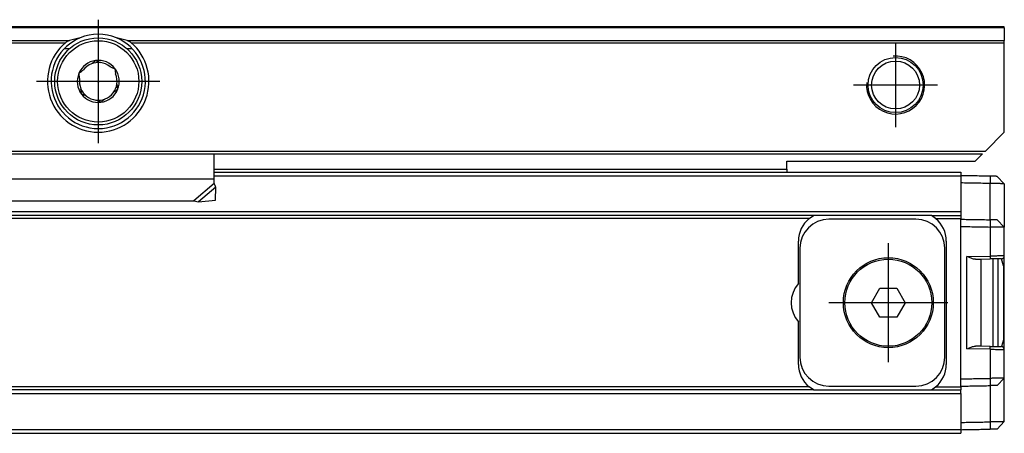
# Model space of a CAD drawing. Header units: millimetres. Extents: x -418 to 1225, y -151 to 443.
# Tile 48 of 52: x 1109 to 1177, y -51 to -22. Entities that reach past the tile are written whole.
import ezdxf

# ---------------------------------------------------------------- set-up
doc = ezdxf.new("R2010")
doc.units = ezdxf.units.MM
doc.linetypes.add('DOT_CENTER', pattern=[14, 12, -1, 0, -1])
doc.layers.add('1', color=7, linetype='Continuous')

# ---------------------------------------------------------------- blocks, each defined once
blk = doc.blocks.new('REGLA_SV2-520__48', base_point=(552.1, -50.848))
at = {"color": 7, "linetype": 'Continuous'}
for p, q in [((1122.6, -32.848), (1162.1, -32.848)), ((1162.1, -32.848), (1174.1, -32.848)), ((1174.1, -32.848), (1174.1, -33.098)), ((1174.1, -33.098), (1174.1, -33.116)), ((1174.1, -33.116), (1174.1, -33.598)), ((1176.6, -33.141), (1177.1, -33.65)), ((1174.1, -33.598), (1174.1, -35.579)), ((1177.1, -33.65), (1177.1, -36.65)), ((1163.932, -35.848), (565.268, -35.848)), ((1163.636, -36.048), (1163.932, -35.848)), ((1172.068, -35.848), (1163.932, -35.848)), ((1172.068, -35.848), (1174.1, -35.848)), ((1172.364, -36.048), (1172.068, -35.848)), ((1174.1, -35.579), (1174.1, -35.848)), ((1174.1, -35.848), (1174.1, -36.048)), ((1171, -36.098), (1165, -36.098)), ((1174.1, -36.098), (1174.1, -36.048)), ((1174.1, -36.598), (1174.1, -36.098)), ((1177.1, -36.65), (1176.6, -36.141)), ((1177.1, -38.623), (1177.1, -36.65)), ((1162.9, -40.525), (1162.9, -37.598)), ((1173.1, -37.598), (1173.1, -46.098)), ((1163, -38.098), (1163, -45.598)), ((1173, -45.598), (1173, -38.098)), ((1177.1, -45.072), (1177.1, -38.623)), ((1175.114, -38.854), (1175.5, -38.848)), ((1175.5, -38.848), (1176.117, -38.837)), ((1175.5, -44.848), (1175.5, -38.848)), ((1176.3, -38.834), (1176.3, -41.848)), ((1176.65, -38.827), (1176.65, -44.868)), ((1177.05, -39.298), (1176.903, -38.823)), ((1177.05, -39.298), (1177.05, -44.398)), ((1167.945, -41.848), (1168.523, -40.848)), ((1168.523, -40.848), (1169.677, -40.848)), ((1169.677, -40.848), (1170.255, -41.848)), ((1168.523, -42.848), (1167.945, -41.848)), ((1170.255, -41.848), (1169.677, -42.848)), ((1176.3, -41.848), (1176.3, -44.861)), ((1162.9, -46.098), (1162.9, -43.17)), ((1169.677, -42.848), (1168.523, -42.848)), ((1177.05, -44.398), (1176.903, -44.872)), ((1175.5, -44.848), (1175.114, -44.841)), ((1176.118, -44.867), (1175.5, -44.848)), ((1177.1, -47.045), (1177.1, -45.072)), ((1174.1, -47.598), (1174.1, -47.097)), ((1176.6, -47.554), (1177.1, -47.045)), ((1177.1, -50.045), (1177.1, -47.045)), ((1163.932, -47.848), (565.268, -47.848)), ((1163.932, -47.848), (1163.636, -47.648)), ((1163.932, -47.848), (1172.068, -47.848)), ((1165, -47.598), (1171, -47.598)), ((1172.068, -47.848), (1172.364, -47.648)), ((1172.068, -47.848), (1174.1, -47.848)), ((1174.1, -47.648), (1174.1, -47.598)), ((1174.1, -47.648), (1174.1, -47.848)), ((1174.1, -48.116), (1174.1, -47.848)), ((1174.1, -48.116), (1174.1, -50.097)), ((1174.1, -50.097), (1174.1, -50.579)), ((1177.1, -50.045), (1176.6, -50.554)), ((645.1, -50.848), (1174.1, -50.848)), ((1174.1, -50.579), (1174.1, -50.598)), ((1174.1, -50.598), (1174.1, -50.848))]:
    blk.add_line(p, q, dxfattribs=at)
at = {"color": 3, "linetype": 'Continuous'}
for p, q in [((1122.6, -33.116), (1174.1, -33.116)), ((1176.114, -33.133), (1176.117, -33.633)), ((1176.114, -36.133), (1176.117, -33.633)), ((1174.1, -35.579), (555.1, -35.579)), ((1163.636, -36.048), (565.564, -36.048)), ((1172.364, -36.048), (1174.1, -36.048)), ((1174.1, -47.097), (1174.1, -36.598)), ((1176.114, -36.133), (1176.117, -36.633)), ((1176.117, -36.633), (1176.117, -38.637)), ((1174.517, -38.665), (1176.117, -38.637)), ((1174.517, -45.03), (1174.517, -38.665)), ((1176.117, -45.058), (1174.517, -45.03)), ((1176.117, -45.058), (1176.117, -47.062)), ((1176.117, -47.062), (1176.114, -47.562)), ((555.1, -48.116), (1174.1, -48.116)), ((1163.636, -47.648), (565.564, -47.648)), ((1172.364, -47.648), (1174.1, -47.648)), ((1176.114, -47.562), (1176.117, -50.062)), ((1176.117, -50.062), (1176.114, -50.562)), ((555.1, -50.579), (1174.1, -50.579))]:
    blk.add_line(p, q, dxfattribs=at)
at = {"color": 7, "linetype": 'Continuous'}
for radius in [3.1, 3]:
    blk.add_circle((1169.1, -41.848), radius, dxfattribs=at)
for centre, radius, start, end in [((1164.9, -37.598), 2, 129.19497, 180), ((1165, -38.098), 2, 90, 180), ((1171, -38.098), 2, 0, 90), ((1171.1, -37.598), 2, 0, 50.80503), ((1176.9, -38.623), 0.2, 271.00001, 359.99999), ((1164.4, -41.848), 2, 138.59038, 221.40962), ((1176.9, -45.072), 0.2, 359.99999, 89.00001), ((1164.9, -46.098), 2, 180, 230.80503), ((1165, -45.598), 2, 180, 270), ((1171, -45.598), 2, 270, 0), ((1171.1, -46.098), 2, 309.19497, 0)]:
    blk.add_arc(centre, radius, start, end, dxfattribs=at)
for points, knots in [([(1176.114, -33.133), (1175.946, -33.13), (1175.608, -33.124), (1175.103, -33.115), (1174.6, -33.106), (1174.267, -33.1), (1174.1, -33.098)], [0, 0, 0, 0, 0.505996, 1.014397, 1.514475, 2.014552, 2.014552, 2.014552, 2.014552]), ([(1176.6, -33.141), (1176.576, -33.141), (1176.529, -33.14), (1176.427, -33.138), (1176.289, -33.136), (1176.174, -33.134), (1176.114, -33.133)], [0, 0, 0, 0, 0.0707996, 0.1415992, 0.3057651, 0.4859085, 0.4859085, 0.4859085, 0.4859085]), ([(1176.117, -33.633), (1175.948, -33.63), (1175.609, -33.624), (1175.103, -33.615), (1174.6, -33.606), (1174.267, -33.6), (1174.1, -33.598)], [0, 0, 0, 0, 0.508802, 1.017604, 1.517682, 2.017759, 2.017759, 2.017759, 2.017759]), ([(1177.1, -33.65), (1177.097, -33.65), (1177.084, -33.65), (1177.051, -33.649), (1176.993, -33.648), (1176.909, -33.647), (1176.779, -33.644), (1176.602, -33.641), (1176.416, -33.638), (1176.251, -33.635), (1176.162, -33.634), (1176.117, -33.633)], [0, 0, 0, 0, 0.0098667, 0.0394104, 0.0991166, 0.1836211, 0.2910939, 0.4876034, 0.7157254, 0.8481137, 0.9826962, 0.9826962, 0.9826962, 0.9826962]), ([(1174.1, -36.098), (1174.267, -36.1), (1174.6, -36.106), (1175.103, -36.115), (1175.608, -36.124), (1175.946, -36.13), (1176.114, -36.133)], [0, 0, 0, 0, 0.500077, 1.000155, 1.508556, 2.014552, 2.014552, 2.014552, 2.014552]), ([(1174.1, -36.598), (1174.267, -36.6), (1174.6, -36.606), (1175.103, -36.615), (1175.609, -36.624), (1175.948, -36.63), (1176.117, -36.633)], [0, 0, 0, 0, 0.500077, 1.000155, 1.508957, 2.017759, 2.017759, 2.017759, 2.017759]), ([(1176.6, -36.141), (1176.576, -36.141), (1176.529, -36.14), (1176.428, -36.138), (1176.289, -36.136), (1176.175, -36.134), (1176.114, -36.133)], [0, 0, 0, 0, 0.0707985, 0.1415971, 0.3046285, 0.4859063, 0.4859063, 0.4859063, 0.4859063]), ([(1177.1, -36.65), (1177.097, -36.65), (1177.084, -36.65), (1177.051, -36.649), (1176.993, -36.648), (1176.909, -36.647), (1176.779, -36.644), (1176.602, -36.641), (1176.416, -36.638), (1176.251, -36.635), (1176.162, -36.634), (1176.117, -36.633)], [0, 0, 0, 0, 0.0098667, 0.0394104, 0.0991166, 0.1836211, 0.2910939, 0.4876034, 0.7157254, 0.8481137, 0.9826962, 0.9826962, 0.9826962, 0.9826962]), ([(1175.114, -38.854), (1175.069, -38.85), (1174.97, -38.842), (1174.825, -38.791), (1174.671, -38.731), (1174.57, -38.687), (1174.517, -38.665)], [0, 0, 0, 0, 0.1337212, 0.2975506, 0.4588938, 0.6290857, 0.6290857, 0.6290857, 0.6290857]), ([(1176.903, -38.823), (1176.865, -38.824), (1176.789, -38.825), (1176.672, -38.827), (1176.549, -38.829), (1176.424, -38.831), (1176.279, -38.834), (1176.178, -38.836), (1176.117, -38.837)], [0, 0, 0, 0, 0.1148298, 0.2296597, 0.3491146, 0.4842881, 0.6046896, 0.7861578, 0.7861578, 0.7861578, 0.7861578]), ([(1174.517, -45.03), (1174.57, -45.008), (1174.671, -44.964), (1174.825, -44.904), (1174.97, -44.853), (1175.069, -44.845), (1175.114, -44.841)], [0, 0, 0, 0, 0.170192, 0.3315351, 0.4953645, 0.6290857, 0.6290857, 0.6290857, 0.6290857]), ([(1176.118, -44.867), (1176.169, -44.865), (1176.269, -44.86), (1176.422, -44.864), (1176.557, -44.866), (1176.68, -44.868), (1176.789, -44.87), (1176.865, -44.871), (1176.903, -44.872)], [0, 0, 0, 0, 0.1512883, 0.3010171, 0.4596731, 0.5556456, 0.6704754, 0.7853053, 0.7853053, 0.7853053, 0.7853053]), ([(1174.1, -47.097), (1174.267, -47.095), (1174.6, -47.089), (1175.103, -47.08), (1175.609, -47.071), (1175.948, -47.065), (1176.117, -47.062)], [0, 0, 0, 0, 0.500077, 1.000155, 1.508957, 2.017759, 2.017759, 2.017759, 2.017759]), ([(1177.1, -47.045), (1177.097, -47.045), (1177.084, -47.045), (1177.051, -47.046), (1176.993, -47.047), (1176.909, -47.048), (1176.779, -47.051), (1176.602, -47.054), (1176.416, -47.057), (1176.251, -47.06), (1176.162, -47.061), (1176.117, -47.062)], [0, 0, 0, 0, 0.0098667, 0.0394104, 0.0991166, 0.1836211, 0.2910939, 0.4876034, 0.7157254, 0.8481137, 0.9826962, 0.9826962, 0.9826962, 0.9826962]), ([(1174.1, -47.598), (1174.267, -47.595), (1174.6, -47.589), (1175.103, -47.58), (1175.608, -47.571), (1175.946, -47.565), (1176.114, -47.562)], [0, 0, 0, 0, 0.500077, 1.000155, 1.508556, 2.014552, 2.014552, 2.014552, 2.014552]), ([(1176.6, -47.554), (1176.576, -47.554), (1176.529, -47.555), (1176.427, -47.557), (1176.289, -47.559), (1176.174, -47.561), (1176.114, -47.562)], [0, 0, 0, 0, 0.0707985, 0.1415971, 0.3061528, 0.4859063, 0.4859063, 0.4859063, 0.4859063]), ([(1174.1, -50.097), (1174.267, -50.095), (1174.6, -50.089), (1175.103, -50.08), (1175.609, -50.071), (1175.948, -50.065), (1176.117, -50.062)], [0, 0, 0, 0, 0.500077, 1.000155, 1.508957, 2.017759, 2.017759, 2.017759, 2.017759]), ([(1177.1, -50.045), (1177.097, -50.045), (1177.084, -50.045), (1177.051, -50.046), (1176.993, -50.047), (1176.909, -50.048), (1176.779, -50.051), (1176.602, -50.054), (1176.416, -50.057), (1176.251, -50.06), (1176.162, -50.061), (1176.117, -50.062)], [0, 0, 0, 0, 0.0098667, 0.0394104, 0.0991166, 0.1836211, 0.2910939, 0.4876034, 0.7157254, 0.8481137, 0.9826962, 0.9826962, 0.9826962, 0.9826962]), ([(1174.1, -50.598), (1174.267, -50.595), (1174.6, -50.589), (1175.103, -50.58), (1175.608, -50.571), (1175.946, -50.565), (1176.114, -50.562)], [0, 0, 0, 0, 0.500077, 1.000155, 1.508556, 2.014552, 2.014552, 2.014552, 2.014552]), ([(1176.6, -50.554), (1176.576, -50.554), (1176.529, -50.555), (1176.427, -50.557), (1176.289, -50.559), (1176.174, -50.561), (1176.114, -50.562)], [0, 0, 0, 0, 0.0707996, 0.1415992, 0.3066376, 0.4859085, 0.4859085, 0.4859085, 0.4859085])]:
    blk.add_open_spline(points, degree=3, knots=knots, dxfattribs=at)
at = {"color": 3, "linetype": 'Continuous'}
for points, knots in [([(1177.1, -38.623), (1177.088, -38.623), (1177.063, -38.624), (1177.014, -38.624), (1176.931, -38.625), (1176.802, -38.627), (1176.648, -38.629), (1176.481, -38.632), (1176.307, -38.634), (1176.182, -38.636), (1176.117, -38.637)], [0, 0, 0, 0, 0.0371329, 0.0742657, 0.1457807, 0.2870589, 0.4626105, 0.6053267, 0.7900387, 0.9826434, 0.9826434, 0.9826434, 0.9826434]), ([(1176.117, -38.637), (1176.118, -38.649), (1176.118, -38.673), (1176.119, -38.71), (1176.119, -38.745), (1176.119, -38.776), (1176.119, -38.798), (1176.119, -38.817), (1176.118, -38.828), (1176.118, -38.836), (1176.117, -38.837)], [0, 0, 0, 0, 0.0363888, 0.0736028, 0.1094143, 0.1413872, 0.1661429, 0.176221, 0.19704, 0.2000142, 0.2000142, 0.2000142, 0.2000142]), ([(1176.117, -45.058), (1176.118, -45.046), (1176.118, -45.022), (1176.119, -44.985), (1176.119, -44.95), (1176.119, -44.919), (1176.119, -44.897), (1176.119, -44.881), (1176.119, -44.873), (1176.118, -44.868), (1176.118, -44.867)], [0, 0, 0, 0, 0.0363888, 0.0736028, 0.1094143, 0.1413872, 0.1661429, 0.176221, 0.1889806, 0.1908034, 0.1908034, 0.1908034, 0.1908034]), ([(1176.117, -45.058), (1176.178, -45.059), (1176.304, -45.061), (1176.496, -45.063), (1176.667, -45.066), (1176.813, -45.067), (1176.924, -45.071), (1177.007, -45.071), (1177.063, -45.071), (1177.088, -45.072), (1177.1, -45.072)], [0, 0, 0, 0, 0.1810146, 0.3773167, 0.5760097, 0.6955845, 0.8159889, 0.9083882, 0.945521, 0.9826539, 0.9826539, 0.9826539, 0.9826539])]:
    blk.add_open_spline(points, degree=3, knots=knots, dxfattribs=at)
at = {"layer": '1', "color": 2, "linetype": 'DOT_CENTER'}
for p, q in [((1169.1, -37.748), (1169.1, -45.948)), ((1173.2, -41.848), (1165, -41.848))]:
    blk.add_line(p, q, dxfattribs=at)
blk = doc.blocks.new('SOPORTE_SV2__49', base_point=(552.1, -34.907))
at = {"color": 7, "linetype": 'Continuous'}
for p, q in [((1177.1, -22.848), (552.1, -22.848)), ((1177.1, -22.906), (1177.1, -22.848)), ((1177.1, -22.906), (1177.1, -23.789)), ((1112.613, -24.35), (1112.253, -24.35)), ((1116.947, -24.35), (1116.587, -24.35)), ((1177.1, -23.93), (1177.1, -23.789)), ((1177.1, -30.098), (1177.1, -23.93)), ((1177.1, -30.098), (1175.8, -31.397)), ((553.6, -31.597), (1175.6, -31.597)), ((1122.6, -33.339), (1122.6, -31.597)), ((1175.6, -31.597), (1175.1, -32.098)), ((1162.1, -32.648), (1162.1, -32.098)), ((1162.1, -32.098), (1175.1, -32.098)), ((1122.6, -32.848), (1162.1, -32.848)), ((1162.1, -32.648), (1162.1, -32.848)), ((1122.6, -33.626), (1122.6, -33.339)), ((1122.688, -34.777), (1122.709, -33.888)), ((1108.014, -34.836), (1121.186, -34.836)), ((1121.186, -34.836), (1121.516, -34.907)), ((1121.516, -34.907), (1122.688, -34.777))]:
    blk.add_line(p, q, dxfattribs=at)
at = {"color": 3, "linetype": 'Continuous'}
for p, q in [((1177.1, -22.906), (552.1, -22.906)), ((921.589, -23.789), (1112.611, -23.789)), ((921.866, -23.93), (1112.334, -23.93)), ((1116.589, -23.789), (1177.1, -23.789)), ((1116.866, -23.93), (1177.1, -23.93)), ((553.406, -31.404), (1175.8, -31.397)), ((1122.6, -32.648), (1162.1, -32.648)), ((1122.6, -33.339), (1106.599, -33.339)), ((1122.6, -33.626), (1121.186, -34.836)), ((1122.709, -33.888), (1121.516, -34.907))]:
    blk.add_line(p, q, dxfattribs=at)
at = {"color": 7, "linetype": 'Continuous'}
for centre, radius in [((1114.6, -26.598), 3), ((1169.6, -26.848), 1.9), ((1169.6, -26.848), 1.65), ((1114.6, -26.598), 0.05)]:
    blk.add_circle(centre, radius, dxfattribs=at)
at = {"color": 3, "linetype": 'Continuous'}
blk.add_circle((1114.6, -26.598), 2.8, dxfattribs=at)
at = {"color": 7, "linetype": 'Continuous'}
for centre, radius, start, end in [((1114.6, -26.598), 3.25, 112.61986, 67.38014), ((1114.708, -30.361), 6.899, 101.35534, 107.69677), ((1114.6, -26.598), 3.25, 67.38014, 112.61986), ((1114.492, -30.361), 6.899, 72.30323, 78.64466), ((1114.6, -26.598), 3.5, 130.35519, 49.64481), ((1114.605, -26.593), 1.447, 97.89796, 157.44817), ((1114.6, -26.598), 1.3, 111.27625, 143.16099), ((1114.6, -26.598), 1.3, 83.16099, 111.27625), ((1114.6, -26.598), 1.45, 97.21862, 97.66894), ((1114.6, -26.598), 1.45, 37.21862, 97.21862), ((1114.6, -26.598), 1.3, 51.27625, 83.16099), ((1114.6, -26.598), 1.45, 337.21862, 37.21862), ((1114.601, -26.604), 1.447, 156.99116, 216.99168), ((1114.6, -26.598), 1.3, 171.27625, 203.16099), ((1114.6, -26.598), 1.3, 351.27625, 23.16099), ((1114.6, -26.598), 1.3, 203.16099, 231.27625), ((1114.6, -26.598), 1.45, 277.21862, 337.21862), ((1114.6, -26.598), 1.3, 323.16099, 351.27625), ((1114.6, -26.598), 1.45, 217.21862, 277.21862), ((1114.6, -26.598), 1.3, 231.27625, 263.16099), ((1114.6, -26.598), 1.3, 263.16099, 291.27625), ((1114.6, -26.598), 1.3, 291.27625, 323.16099)]:
    blk.add_arc(centre, radius, start, end, dxfattribs=at)
for points, knots in [([(1112.611, -23.789), (1112.586, -23.797), (1112.537, -23.814), (1112.46, -23.848), (1112.391, -23.885), (1112.35, -23.918), (1112.334, -23.93)], [0, 0, 0, 0, 0.0793997, 0.1547809, 0.2529652, 0.3132537, 0.3132537, 0.3132537, 0.3132537]), ([(1116.866, -23.93), (1116.85, -23.918), (1116.809, -23.885), (1116.737, -23.847), (1116.66, -23.813), (1116.611, -23.796), (1116.589, -23.789)], [0, 0, 0, 0, 0.0602797, 0.1584387, 0.2442549, 0.3132512, 0.3132512, 0.3132512, 0.3132512]), ([(1114.128, -25.386), (1114.147, -25.372), (1114.196, -25.334), (1114.269, -25.279), (1114.348, -25.219), (1114.394, -25.179), (1114.418, -25.159)], [0, 0, 0, 0, 0.0709696, 0.1856625, 0.2747674, 0.3680666, 0.3680666, 0.3680666, 0.3680666]), ([(1114.418, -25.159), (1114.45, -25.175), (1114.505, -25.201), (1114.582, -25.234), (1114.662, -25.268), (1114.719, -25.292), (1114.755, -25.307)], [0, 0, 0, 0, 0.1077061, 0.1823865, 0.2509929, 0.3680491, 0.3680491, 0.3680491, 0.3680491]), ([(1115.413, -25.583), (1115.436, -25.593), (1115.493, -25.617), (1115.574, -25.651), (1115.664, -25.688), (1115.721, -25.709), (1115.755, -25.72)], [0, 0, 0, 0, 0.0752638, 0.1856002, 0.261994, 0.3680508, 0.3680508, 0.3680508, 0.3680508]), ([(1115.755, -25.72), (1115.756, -25.751), (1115.76, -25.812), (1115.772, -25.902), (1115.784, -25.994), (1115.791, -26.055), (1115.795, -26.086)], [0, 0, 0, 0, 0.0917297, 0.1825419, 0.2744424, 0.3680689, 0.3680689, 0.3680689, 0.3680689]), ([(1113.269, -26.039), (1113.289, -26.023), (1113.337, -25.987), (1113.403, -25.937), (1113.48, -25.879), (1113.529, -25.841), (1113.56, -25.818)], [0, 0, 0, 0, 0.0749596, 0.1790162, 0.2496528, 0.3646164, 0.3646164, 0.3646164, 0.3646164]), ([(1113.315, -26.4), (1113.314, -26.389), (1113.311, -26.367), (1113.306, -26.33), (1113.3, -26.279), (1113.291, -26.21), (1113.28, -26.127), (1113.273, -26.068), (1113.269, -26.039)], [0, 0, 0, 0, 0.0340797, 0.0669625, 0.1127797, 0.1856625, 0.2759889, 0.3646164, 0.3646164, 0.3646164, 0.3646164]), ([(1113.445, -27.475), (1113.444, -27.444), (1113.44, -27.383), (1113.428, -27.293), (1113.416, -27.201), (1113.409, -27.14), (1113.405, -27.109)], [0, 0, 0, 0, 0.0916938, 0.1824687, 0.2744051, 0.3680689, 0.3680689, 0.3680689, 0.3680689]), ([(1115.937, -27.159), (1115.913, -27.174), (1115.862, -27.207), (1115.787, -27.265), (1115.712, -27.323), (1115.663, -27.36), (1115.64, -27.377)], [0, 0, 0, 0, 0.0842548, 0.1821602, 0.2841548, 0.3680809, 0.3680809, 0.3680809, 0.3680809]), ([(1115.885, -26.795), (1115.889, -26.826), (1115.897, -26.887), (1115.908, -26.979), (1115.919, -27.069), (1115.931, -27.129), (1115.937, -27.159)], [0, 0, 0, 0, 0.0938272, 0.1859207, 0.2765324, 0.3680692, 0.3680692, 0.3680692, 0.3680692]), ([(1113.787, -27.612), (1113.774, -27.606), (1113.742, -27.593), (1113.685, -27.569), (1113.631, -27.546), (1113.577, -27.524), (1113.521, -27.502), (1113.473, -27.485), (1113.445, -27.475)], [0, 0, 0, 0, 0.0407814, 0.1039742, 0.1856002, 0.2159029, 0.2791436, 0.3680385, 0.3680385, 0.3680385, 0.3680385]), ([(1115.072, -27.809), (1115.047, -27.828), (1114.998, -27.865), (1114.93, -27.916), (1114.858, -27.972), (1114.811, -28.011), (1114.782, -28.036)], [0, 0, 0, 0, 0.0936265, 0.1855269, 0.2530833, 0.368042, 0.368042, 0.368042, 0.368042]), ([(1114.782, -28.036), (1114.746, -28.019), (1114.691, -27.992), (1114.613, -27.959), (1114.537, -27.927), (1114.48, -27.903), (1114.445, -27.888)], [0, 0, 0, 0, 0.1206473, 0.1823747, 0.2542922, 0.3680372, 0.3680372, 0.3680372, 0.3680372]), ([(1122.709, -33.888), (1122.7, -33.868), (1122.682, -33.826), (1122.655, -33.762), (1122.627, -33.695), (1122.609, -33.65), (1122.6, -33.626)], [0, 0, 0, 0, 0.0660342, 0.1356749, 0.2077706, 0.2833141, 0.2833141, 0.2833141, 0.2833141])]:
    blk.add_open_spline(points, degree=3, knots=knots, dxfattribs=at)
at = {"layer": '1', "color": 2, "linetype": 'DOT_CENTER'}
for p, q in [((1114.6, -22.348), (1114.6, -30.848)), ((1169.6, -23.948), (1169.6, -29.748)), ((1118.85, -26.598), (1110.35, -26.598)), ((1172.5, -26.848), (1166.7, -26.848))]:
    blk.add_line(p, q, dxfattribs=at)
at = {"layer": '1', "color": 30, "linetype": 'Continuous'}
blk.add_arc((1169.6, -26.848), 2, 175, 95, dxfattribs=at)
blk.add_arc((1169.6, -26.848), 2, 175, 95, dxfattribs=at)
blk = doc.blocks.new('REGLA_SV2-520mm__50', base_point=(552.1, -50.848))
for name, p in [('SOPORTE_SV2__49', (552.1, -34.907)), ('REGLA_SV2-520__48', (552.1, -50.848))]:
    blk.add_blockref(name, p)
blk = doc.blocks.new('Top4', base_point=(639.6, -36.848))
blk.add_blockref('REGLA_SV2-520mm__50', (552.1, -50.848))

msp = doc.modelspace()

# ---------------------------------------------------------------- block references
msp.add_blockref('Top4', (639.6, -36.848))

doc.saveas('drawing.dxf')
